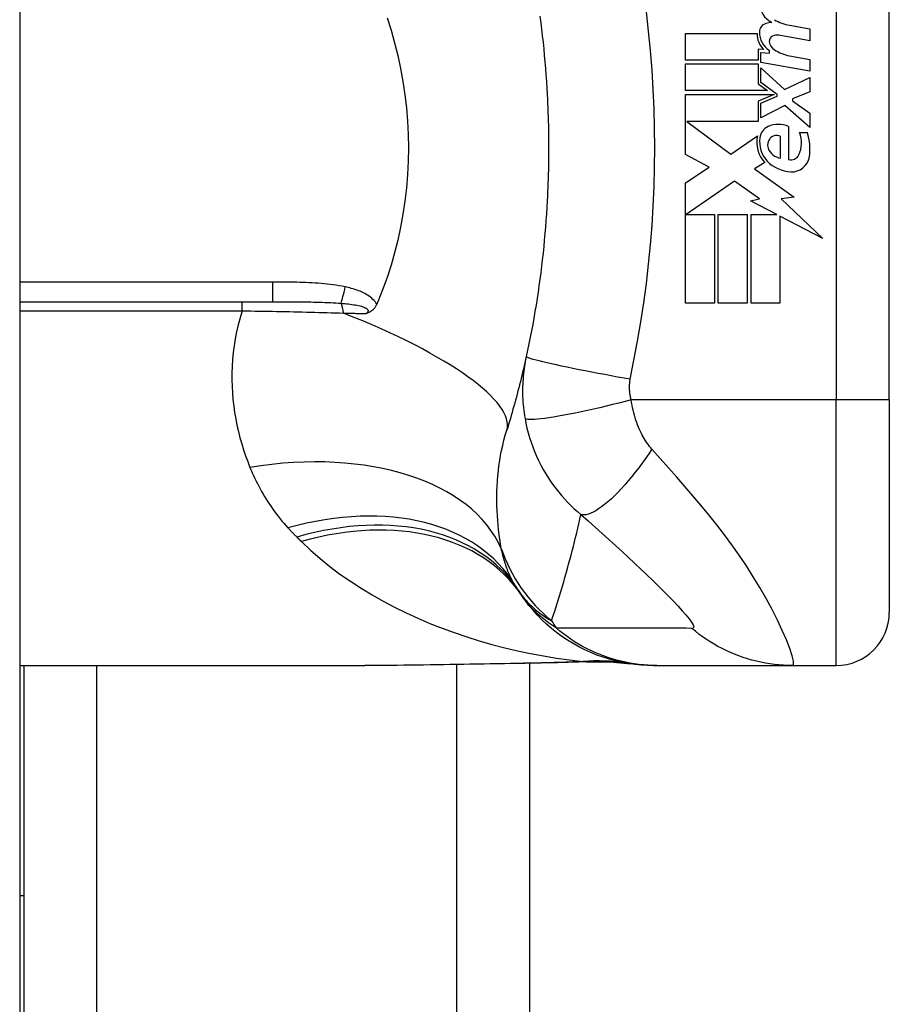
# Model space of a CAD drawing. Header units: inches. Extents: x 3.3 to 95.3, y 5.9 to 50.1.
# Tile 59 of 64: x 58.011 to 58.656, y 27.636 to 28.366. Entities that reach past the tile are written whole.
import ezdxf

# ---------------------------------------------------------------- set-up
doc = ezdxf.new("R2010")
doc.units = ezdxf.units.IN
doc.header["$MEASUREMENT"] = 0
doc.layers.add('Visible Edges(ANSI)', color=7, linetype='Continuous', lineweight=25)
doc.layers.add('Visible Tangent Edges(ANSI)', color=7, linetype='Continuous', lineweight=25)

msp = doc.modelspace()

# ---------------------------------------------------------------- linework, layer by layer
at = {"layer": 'Visible Edges(ANSI)'}
for p, q in [((58.0112, 36.02566), (58.0112, 20.51466)), ((58.65608, 28.08365), (58.65608, 28.45766)), ((58.58218, 28.36143), (58.59718, 28.35878)), ((58.50498, 28.35538), (58.55798, 28.35538)), ((58.50498, 28.33558), (58.50498, 28.35538)), ((58.59718, 28.34998), (58.57418, 28.35404)), ((58.59718, 28.35878), (58.59718, 28.34998)), ((58.55888, 28.34378), (58.55888, 28.33558)), ((58.56298, 28.34342), (58.55888, 28.34378)), ((58.56078, 28.34138), (58.56718, 28.34082)), ((58.56078, 28.3338), (58.56078, 28.34138)), ((58.56718, 28.34082), (58.56718, 28.34275)), ((58.58218, 28.33883), (58.59718, 28.33618)), ((58.55888, 28.33558), (58.50498, 28.33558)), ((58.50498, 28.33278), (58.55888, 28.33278)), ((58.50498, 28.31298), (58.50498, 28.33278)), ((58.55888, 28.33278), (58.55888, 28.31799)), ((58.59718, 28.32738), (58.56078, 28.3338)), ((58.56078, 28.32998), (58.57846, 28.31378)), ((58.56078, 28.31908), (58.56078, 28.32998)), ((58.59718, 28.33618), (58.59718, 28.32738)), ((58.57846, 28.31378), (58.59718, 28.32278)), ((58.59718, 28.32278), (58.59718, 28.31198)), ((58.55888, 28.31799), (58.56578, 28.31298)), ((58.57303, 28.31018), (58.56078, 28.31908)), ((58.56578, 28.31298), (58.50498, 28.31298)), ((58.50498, 28.31018), (58.57066, 28.31018)), ((58.50498, 28.26558), (58.50498, 28.31018)), ((58.57066, 28.31018), (58.55888, 28.30518)), ((58.56078, 28.30358), (58.57303, 28.30878)), ((58.57303, 28.30878), (58.57303, 28.31018)), ((58.59718, 28.31198), (58.58418, 28.30698)), ((58.55888, 28.30518), (58.55888, 28.29018)), ((58.56078, 28.29278), (58.56078, 28.30358)), ((58.57858, 28.30198), (58.56078, 28.29278)), ((58.59718, 28.28558), (58.57858, 28.30198)), ((58.58418, 28.30698), (58.58418, 28.30538)), ((58.58418, 28.30538), (58.59718, 28.29638)), ((58.59718, 28.29638), (58.59718, 28.28558)), ((58.50582, 28.29018), (58.53848, 28.26578)), ((58.55888, 28.29018), (58.50582, 28.29018)), ((58.58138, 28.28638), (58.58138, 28.26198)), ((58.53848, 28.26578), (58.55838, 28.27958)), ((58.57538, 28.26298), (58.57538, 28.27898)), ((58.58938, 28.28198), (58.59538, 28.28198)), ((58.52239, 28.25632), (58.50498, 28.26558)), ((58.56378, 28.25961), (58.55608, 28.25498)), ((58.50498, 28.24458), (58.52239, 28.25632)), ((58.55608, 28.25498), (58.58544, 28.23404)), ((58.50498, 28.15538), (58.50498, 28.24458)), ((58.54118, 28.24578), (58.50539, 28.22118)), ((58.55988, 28.23268), (58.54118, 28.24578)), ((58.55318, 28.23138), (58.55988, 28.23268)), ((58.57277, 28.22118), (58.55318, 28.23138)), ((58.58544, 28.23404), (58.57598, 28.23271)), ((58.57598, 28.23271), (58.60678, 28.20348)), ((58.50539, 28.22118), (58.52638, 28.22118)), ((58.52638, 28.22118), (58.52638, 28.15538)), ((58.52918, 28.22118), (58.55058, 28.22118)), ((58.52918, 28.15538), (58.52918, 28.22118)), ((58.55058, 28.22118), (58.55058, 28.15538)), ((58.55358, 28.22118), (58.57277, 28.22118)), ((58.55358, 28.15538), (58.55358, 28.22118)), ((58.57498, 28.22003), (58.57498, 28.15538)), ((58.60678, 28.20348), (58.57498, 28.22003)), ((58.0112, 28.15648), (58.1986, 28.15648)), ((58.52638, 28.15538), (58.50498, 28.15538)), ((58.55058, 28.15538), (58.52918, 28.15538)), ((58.57498, 28.15538), (58.55358, 28.15538)), ((58.65608, 28.08365), (58.65608, 27.92617)), ((58.0112, 27.8868), (58.26715, 27.8868)), ((58.0142, 27.8868), (58.0142, 27.71614)), ((58.3892, 27.88831), (58.3892, 21.54575)), ((58.48133, 27.8868), (58.48375, 27.8868)), ((58.48375, 27.8868), (58.58418, 27.8868)), ((58.58418, 27.8868), (58.61671, 27.8868)), ((58.0142, 27.71614), (58.0112, 27.71614)), ((58.0142, 27.71614), (58.0142, 27.59114))]:
    msp.add_line(p, q, dxfattribs=at)
at = {"layer": 'Visible Edges(ANSI)', "flags": 128}
for points in [[(58.28359, 28.36691), (58.28657, 28.35773), (58.28924, 28.34841), (58.29161, 28.33897), (58.29368, 28.32941), (58.29544, 28.31973), (58.29689, 28.30997), (58.29801, 28.30016), (58.29881, 28.29032), (58.29929, 28.28044), (58.29945, 28.27055), (58.29928, 28.26064), (58.29879, 28.25073), (58.29798, 28.24086), (58.29685, 28.23106), (58.29541, 28.22136), (58.29366, 28.21174), (58.2916, 28.20223), (58.28923, 28.19283), (58.28656, 28.18355), (58.28359, 28.17439), (58.28032, 28.16537), (58.27675, 28.15648)], [(58.39695, 28.36813), (58.39758, 28.36331), (58.39818, 28.35848), (58.39875, 28.35366), (58.39928, 28.34882), (58.39978, 28.34398), (58.40025, 28.33914), (58.40069, 28.33429), (58.40109, 28.32944), (58.40146, 28.32459), (58.4018, 28.31974), (58.40211, 28.31488), (58.40239, 28.31001)], [(58.40239, 28.31001), (58.40256, 28.30674), (58.40271, 28.30346), (58.40285, 28.30018), (58.40297, 28.2969), (58.40308, 28.29362), (58.40318, 28.29034), (58.40326, 28.28706), (58.40332, 28.28378), (58.40337, 28.2805), (58.40341, 28.27722), (58.40343, 28.27394), (58.40344, 28.27066), (58.40343, 28.26737), (58.40341, 28.26409), (58.40337, 28.26081), (58.40332, 28.25753), (58.40326, 28.25425), (58.40318, 28.25097), (58.40308, 28.24769), (58.40297, 28.24441), (58.40285, 28.24113), (58.40271, 28.23785), (58.40256, 28.23457), (58.40239, 28.2313)], [(58.40239, 28.2313), (58.40211, 28.22644), (58.4018, 28.22158), (58.40146, 28.21672), (58.40109, 28.21187), (58.40069, 28.20702), (58.40025, 28.20217), (58.39978, 28.19733), (58.39928, 28.19249), (58.39875, 28.18766), (58.39818, 28.18283), (58.39758, 28.178), (58.39695, 28.17319), (58.39629, 28.16837), (58.39559, 28.16357), (58.39487, 28.15877), (58.39411, 28.15397), (58.39331, 28.14919), (58.39249, 28.14441), (58.39163, 28.13964), (58.39074, 28.13487), (58.38982, 28.13012), (58.38886, 28.12537), (58.38787, 28.12063), (58.38685, 28.11591)], [(58.27599, 28.15469), (58.27578, 28.15423), (58.27556, 28.15377), (58.27532, 28.15333), (58.27507, 28.1529), (58.2748, 28.15248), (58.27452, 28.15207), (58.27422, 28.15168), (58.2739, 28.1513), (58.27357, 28.15093), (58.27323, 28.15059), (58.27288, 28.15026), (58.27252, 28.14995), (58.27216, 28.14967), (58.27179, 28.14942), (58.27142, 28.14918), (58.27105, 28.14896), (58.27068, 28.14876), (58.27031, 28.14857), (58.26993, 28.1484), (58.26956, 28.14825), (58.26918, 28.1481), (58.2688, 28.14797), (58.26842, 28.14784), (58.26804, 28.14772)], [(58.27675, 28.15648), (58.27672, 28.15641), (58.27669, 28.15633), (58.27666, 28.15626), (58.27663, 28.15618), (58.2766, 28.15611), (58.27656, 28.15603), (58.27653, 28.15596), (58.2765, 28.15588), (58.27647, 28.15581), (58.27644, 28.15574), (58.27641, 28.15566), (58.27637, 28.15559), (58.27634, 28.15551), (58.27631, 28.15544), (58.27628, 28.15536), (58.27625, 28.15529), (58.27622, 28.15521), (58.27618, 28.15514), (58.27615, 28.15506), (58.27612, 28.15499), (58.27609, 28.15492), (58.27606, 28.15484), (58.27602, 28.15477), (58.27599, 28.15469)], [(58.38685, 28.11591), (58.38633, 28.11355), (58.3858, 28.1112), (58.38527, 28.10886), (58.38472, 28.10652), (58.38417, 28.10419), (58.38361, 28.10186), (58.38305, 28.09954), (58.38248, 28.09723), (58.3819, 28.09493), (58.38131, 28.09263), (58.38072, 28.09034), (58.38012, 28.08805), (58.37951, 28.08577), (58.3789, 28.0835), (58.37828, 28.08124), (58.37765, 28.07898), (58.37702, 28.07673), (58.37638, 28.07448), (58.37573, 28.07225), (58.37508, 28.07001), (58.37441, 28.06779), (58.37375, 28.06557), (58.37307, 28.06336), (58.37239, 28.06116)], [(58.48133, 27.8868), (58.47668, 27.88689), (58.472, 27.88717), (58.4673, 27.88763), (58.46258, 27.88829), (58.45787, 27.88915), (58.45316, 27.89021), (58.44848, 27.89146), (58.44383, 27.89291), (58.43923, 27.89455), (58.43469, 27.89639), (58.43023, 27.89842), (58.42584, 27.90064), (58.42156, 27.90304), (58.41738, 27.90561), (58.41332, 27.90834), (58.40938, 27.91124), (58.40558, 27.91428), (58.40193, 27.91747), (58.39843, 27.92078), (58.39508, 27.92422), (58.3919, 27.92776), (58.38888, 27.9314), (58.38604, 27.93513), (58.38337, 27.93893)], [(58.38573, 27.88826), (58.35555, 27.88778), (58.32566, 27.8873), (58.29616, 27.88694), (58.26715, 27.8868)], [(58.43383, 27.8896), (58.41003, 27.88876), (58.38573, 27.88826)], [(58.43383, 27.8896), (58.449, 27.88955), (58.46412, 27.88806)]]:
    msp.add_lwpolyline(points, dxfattribs=at)
at = {"layer": 'Visible Edges(ANSI)'}
for centre, radius, start, end in [((58.57617, 28.37829), 0.01637, 179.6788, 243.95078), ((58.56655, 28.35632), 0.00676, 106.9928, 179.47765), ((58.57019, 28.34442), 0.0192, 93.6169, 106.9928), ((58.58712, 28.39203), 0.031, 238.55841, 260.82565), ((58.57398, 28.35504), 0.016, 178.79525, 226.5849), ((58.5758, 28.35624), 0.016, 179.47765, 237.41137), ((58.57108, 28.34981), 0.004, 113.55712, 186.03001), ((58.57276, 28.34596), 0.0082, 80, 113.55712), ((58.57545, 28.35027), 0.0084, 186.03001, 237.59924), ((58.58756, 28.36936), 0.031, 237.59924, 260), ((58.57028, 28.27711), 0.01013, 113.84447, 175.08017), ((58.57378, 28.26919), 0.0188, 66.15553, 113.84447), ((58.57982, 28.27466), 0.022, 167.07905, 223.17854), ((58.57234, 28.27339), 0.00637, 61.45471, 141.16516), ((58.57049, 28.27413), 0.02046, 334.67838, 22.56091), ((58.55674, 28.26992), 0.04048, 351.56052, 17.33425), ((58.57982, 28.27466), 0.01992, 170.40854, 224.16843), ((58.57307, 28.2728), 0.0073, 141.16516, 199.37968), ((58.57675, 28.2741), 0.0112, 199.37968, 262.99755), ((58.5832, 28.26812), 0.0064, 253.52609, 334.67838), ((58.58377, 28.26591), 0.01315, 266.56465, 351.56052), ((58.58457, 28.27927), 0.02654, 224.16843, 266.56465), ((58.47929, 28.00795), 0.11811, 211.30007, 213.52082), ((58.87588, 28.27066), 0.59381, 213.52082, 213.96213), ((58.61671, 27.92617), 0.03937, 270, 0)]:
    msp.add_arc(centre, radius, start, end, dxfattribs=at)
at = {"layer": 'Visible Tangent Edges(ANSI)'}
for p, q in [((58.61671, 28.45766), (58.61671, 28.08365)), ((58.1986, 28.17106), (58.0112, 28.17106)), ((58.1986, 28.17106), (58.1986, 28.15648)), ((58.17616, 28.14974), (58.17616, 28.15648)), ((58.0112, 28.14974), (58.17616, 28.14974)), ((58.61671, 28.08365), (58.46463, 28.08365)), ((58.65608, 28.08365), (58.61671, 28.08365)), ((58.61671, 27.8868), (58.61671, 28.08365)), ((58.06805, 27.8868), (58.06805, 21.54575)), ((58.33535, 21.54575), (58.33535, 27.88745))]:
    msp.add_line(p, q, dxfattribs=at)
at = {"layer": 'Visible Tangent Edges(ANSI)', "flags": 128}
for points in [[(58.46397, 28.09898), (58.46672, 28.11312), (58.46942, 28.12728), (58.47185, 28.14149), (58.47402, 28.15573), (58.47594, 28.17002), (58.4776, 28.18434), (58.479, 28.19868), (58.48014, 28.21305), (58.48103, 28.22744), (58.48167, 28.24184), (58.48205, 28.25624), (58.48218, 28.27066), (58.48205, 28.28507), (58.48167, 28.29948), (58.48103, 28.31388), (58.48014, 28.32826), (58.479, 28.34263), (58.4776, 28.35697), (58.47594, 28.37129)], [(58.25266, 28.16751), (58.25044, 28.16797), (58.24822, 28.16838), (58.24599, 28.16874), (58.24375, 28.16907), (58.2415, 28.16936), (58.23926, 28.16962), (58.237, 28.16984), (58.23475, 28.17004), (58.23249, 28.17022), (58.23023, 28.17037), (58.22797, 28.1705), (58.22571, 28.17061), (58.22346, 28.17071), (58.2212, 28.17079), (58.21894, 28.17085), (58.21668, 28.17091), (58.21442, 28.17095), (58.21216, 28.17099), (58.2099, 28.17101), (58.20764, 28.17103), (58.20538, 28.17105), (58.20312, 28.17105), (58.20086, 28.17106), (58.1986, 28.17106)], [(58.27599, 28.15469), (58.27539, 28.15566), (58.27472, 28.15657), (58.27398, 28.15744), (58.27319, 28.15826), (58.27234, 28.15904), (58.27146, 28.15976), (58.27055, 28.16044), (58.26961, 28.16108), (58.26865, 28.16168), (58.26767, 28.16224), (58.26667, 28.16278), (58.26565, 28.16328), (58.26462, 28.16375), (58.26357, 28.1642), (58.26251, 28.16462), (58.26144, 28.16502), (58.26036, 28.1654), (58.25927, 28.16575), (58.25818, 28.16609), (58.25708, 28.16641), (58.25597, 28.16671), (58.25487, 28.16699), (58.25376, 28.16726), (58.25266, 28.16751)], [(58.1986, 28.15648), (58.20083, 28.15648), (58.20306, 28.15648), (58.20529, 28.15648), (58.2075, 28.15647), (58.20971, 28.15647), (58.21191, 28.15646), (58.2141, 28.15645), (58.21628, 28.15643), (58.21846, 28.15642), (58.22062, 28.1564), (58.22277, 28.15637), (58.22491, 28.15634), (58.22704, 28.15631), (58.22916, 28.15626), (58.23126, 28.15622), (58.23336, 28.15616), (58.23544, 28.1561), (58.2375, 28.15603), (58.23955, 28.15594), (58.24159, 28.15585), (58.2436, 28.15575), (58.2456, 28.15563), (58.24757, 28.1555), (58.24952, 28.15536)], [(58.24952, 28.15536), (58.2509, 28.15524), (58.25228, 28.15512), (58.25364, 28.15498), (58.25498, 28.15483), (58.2563, 28.15467), (58.2576, 28.1545), (58.25888, 28.15431), (58.26012, 28.1541), (58.26132, 28.15388), (58.26249, 28.15364), (58.26361, 28.15337), (58.26468, 28.15308), (58.26569, 28.15277), (58.26663, 28.15242), (58.26748, 28.15204), (58.26821, 28.15163), (58.2688, 28.15119), (58.26924, 28.15071), (58.2695, 28.15022), (58.26957, 28.14971), (58.26944, 28.1492), (58.26913, 28.14869), (58.26865, 28.1482), (58.26804, 28.14772)], [(58.17616, 28.14974), (58.17461, 28.14456), (58.17324, 28.13937), (58.17205, 28.13419), (58.17104, 28.12903), (58.17021, 28.12388), (58.16954, 28.11876), (58.16905, 28.11367), (58.16871, 28.10862), (58.16854, 28.10361), (58.16852, 28.09863), (58.16865, 28.09369), (58.16892, 28.08879), (58.16934, 28.08393), (58.16989, 28.07911), (58.17057, 28.07433), (58.17138, 28.0696), (58.17232, 28.06492), (58.17337, 28.06029), (58.17454, 28.0557), (58.17583, 28.05117), (58.17721, 28.0467), (58.1787, 28.04229), (58.18029, 28.03793), (58.18196, 28.03364)], [(58.17616, 28.14974), (58.17936, 28.1497), (58.18257, 28.14965), (58.18578, 28.1496), (58.18898, 28.14955), (58.19218, 28.1495), (58.19538, 28.14945), (58.19857, 28.14939), (58.20176, 28.14933), (58.20493, 28.14927), (58.2081, 28.14921), (58.21126, 28.14914), (58.21441, 28.14908), (58.21755, 28.149), (58.22068, 28.14893), (58.22379, 28.14886), (58.2269, 28.14878), (58.23, 28.1487), (58.23308, 28.14862), (58.23616, 28.14853), (58.23921, 28.14844), (58.24226, 28.14835), (58.24529, 28.14826), (58.2483, 28.14816), (58.2513, 28.14807)], [(58.2513, 28.14807), (58.252, 28.14805), (58.25271, 28.14804), (58.25341, 28.14802), (58.25412, 28.14801), (58.25482, 28.14799), (58.25552, 28.14798), (58.25622, 28.14797), (58.25693, 28.14795), (58.25763, 28.14794), (58.25833, 28.14792), (58.25903, 28.14791), (58.25972, 28.14789), (58.26042, 28.14788), (58.26112, 28.14787), (58.26181, 28.14785), (58.26251, 28.14784), (58.2632, 28.14782), (58.2639, 28.14781), (58.26459, 28.14779), (58.26528, 28.14778), (58.26597, 28.14777), (58.26666, 28.14775), (58.26735, 28.14774), (58.26804, 28.14772)], [(58.38685, 28.11591), (58.38647, 28.11411), (58.38612, 28.1123), (58.3858, 28.11048), (58.3855, 28.10866), (58.38523, 28.10683), (58.38499, 28.10499), (58.38478, 28.10315), (58.38459, 28.1013), (58.38444, 28.09944), (58.38431, 28.09758), (58.38422, 28.09572), (58.38415, 28.09385), (58.38412, 28.09196), (58.38411, 28.09006), (58.38413, 28.08814), (58.38419, 28.08619), (58.38428, 28.0842), (58.38441, 28.08215), (58.38457, 28.0801), (58.38477, 28.07809), (58.385, 28.07608), (58.38527, 28.07404), (58.38558, 28.07198), (58.38593, 28.06991)], [(58.46397, 28.09898), (58.45934, 28.0998), (58.45462, 28.10065), (58.44983, 28.10153), (58.44501, 28.10242), (58.44018, 28.10333), (58.43539, 28.10425), (58.43065, 28.10517), (58.42601, 28.10609), (58.42151, 28.107), (58.41718, 28.1079), (58.41305, 28.10877), (58.40916, 28.10962), (58.40553, 28.11042), (58.40219, 28.11119), (58.39916, 28.11191), (58.39645, 28.11258), (58.39408, 28.1132), (58.39206, 28.11376), (58.39038, 28.11427), (58.38904, 28.11471), (58.38803, 28.1151), (58.38734, 28.11543), (58.38695, 28.1157), (58.38685, 28.11591)], [(58.46463, 28.08365), (58.46446, 28.08432), (58.46431, 28.08499), (58.46417, 28.08566), (58.46404, 28.08631), (58.46393, 28.08697), (58.46382, 28.08765), (58.46373, 28.08832), (58.46366, 28.08898), (58.46359, 28.08963), (58.46354, 28.09027), (58.4635, 28.0909), (58.46347, 28.09153), (58.46345, 28.09216), (58.46344, 28.09278), (58.46344, 28.09341), (58.46346, 28.09403), (58.46348, 28.09466), (58.46352, 28.09528), (58.46357, 28.0959), (58.46363, 28.09652), (58.4637, 28.09714), (58.46378, 28.09775), (58.46387, 28.09837), (58.46397, 28.09898)], [(58.46463, 28.08365), (58.46014, 28.08249), (58.45555, 28.08133), (58.4509, 28.08018), (58.44621, 28.07905), (58.44151, 28.07794), (58.43682, 28.07686), (58.43218, 28.07583), (58.42762, 28.07485), (58.42317, 28.07393), (58.41887, 28.07307), (58.41474, 28.07228), (58.41082, 28.07158), (58.40713, 28.07096), (58.4037, 28.07042), (58.40055, 28.06998), (58.39769, 28.06963), (58.39513, 28.06937), (58.39289, 28.0692), (58.39097, 28.06912), (58.38936, 28.06912), (58.38806, 28.06921), (58.38706, 28.06937), (58.38636, 28.06961), (58.38593, 28.06991)], [(58.48004, 28.04718), (58.47917, 28.04819), (58.47831, 28.04924), (58.47748, 28.05031), (58.47667, 28.05143), (58.47588, 28.05258), (58.47511, 28.05376), (58.47436, 28.05498), (58.47363, 28.05623), (58.47291, 28.05751), (58.47222, 28.05884), (58.47154, 28.06023), (58.47083, 28.06179), (58.47012, 28.06349), (58.46944, 28.06521), (58.46881, 28.06693), (58.46821, 28.06868), (58.46763, 28.07048), (58.4671, 28.0723), (58.4666, 28.07414), (58.46613, 28.07602), (58.4657, 28.07791), (58.46531, 28.07981), (58.46495, 28.08173), (58.46463, 28.08365)], [(58.38593, 28.06991), (58.38661, 28.06638), (58.3874, 28.06285), (58.38831, 28.05932), (58.38933, 28.05581), (58.39045, 28.05233), (58.39169, 28.04887), (58.39303, 28.04544), (58.39449, 28.04205), (58.39604, 28.0387), (58.3977, 28.03541), (58.39949, 28.03211), (58.40141, 28.02882), (58.40332, 28.02577), (58.40515, 28.02301), (58.40702, 28.02036), (58.40897, 28.01777), (58.41098, 28.01522), (58.41307, 28.01272), (58.41524, 28.01026), (58.41749, 28.00785), (58.41983, 28.00548), (58.42225, 28.00316), (58.42476, 28.00089), (58.42736, 27.99866)], [(58.36835, 27.97365), (58.36778, 27.977), (58.36726, 27.98039), (58.36679, 27.98383), (58.36637, 27.9873), (58.366, 27.99081), (58.36568, 27.99435), (58.36543, 27.99792), (58.36523, 28.00152), (58.3651, 28.00514), (58.36504, 28.00879), (58.36504, 28.01246), (58.36512, 28.01615), (58.36526, 28.01987), (58.36549, 28.0236), (58.36579, 28.02735), (58.36617, 28.03112), (58.36664, 28.0349), (58.36719, 28.03869), (58.36783, 28.04247), (58.36856, 28.04624), (58.36938, 28.05), (58.3703, 28.05375), (58.3713, 28.05747), (58.37239, 28.06116)], [(58.48004, 28.04718), (58.47769, 28.0437), (58.47527, 28.04023), (58.47279, 28.0368), (58.47026, 28.03341), (58.4677, 28.03008), (58.46511, 28.02685), (58.46251, 28.02371), (58.4599, 28.0207), (58.4573, 28.01782), (58.45473, 28.01511), (58.45219, 28.01256), (58.44971, 28.0102), (58.44728, 28.00804), (58.44493, 28.00608), (58.44266, 28.00434), (58.44049, 28.00283), (58.43843, 28.00153), (58.43647, 28.00047), (58.43464, 27.99963), (58.43292, 27.99902), (58.43134, 27.99862), (58.42988, 27.99844), (58.42856, 27.99845), (58.42736, 27.99866)], [(58.58418, 27.8868), (58.585, 27.88762), (58.58493, 27.8901), (58.584, 27.89409), (58.58226, 27.89939), (58.5798, 27.90574), (58.57672, 27.91284), (58.57313, 27.92046), (58.56911, 27.92839), (58.56474, 27.93646), (58.56008, 27.94459), (58.55518, 27.95266), (58.55007, 27.96065), (58.54478, 27.96851), (58.53934, 27.97622), (58.53377, 27.98378), (58.52809, 27.99119), (58.5223, 27.99847), (58.51643, 28.00563), (58.51049, 28.01268), (58.5045, 28.01962), (58.49846, 28.0265), (58.49236, 28.03339), (58.48618, 28.04031), (58.48004, 28.04718)], [(58.18196, 28.03364), (58.18281, 28.0316), (58.18368, 28.02957), (58.18457, 28.02756), (58.1855, 28.02556), (58.18646, 28.02358), (58.18744, 28.02161), (58.18845, 28.01965), (58.18949, 28.01772), (58.19056, 28.01579), (58.19166, 28.01388), (58.19279, 28.01199), (58.19395, 28.01011), (58.19513, 28.00825), (58.19635, 28.0064), (58.19759, 28.00457), (58.19887, 28.00276), (58.20018, 28.00096), (58.20151, 27.99918), (58.20288, 27.99741), (58.20428, 27.99566), (58.2057, 27.99393), (58.20716, 27.99222), (58.20865, 27.99052), (58.21017, 27.98884)], [(58.40562, 27.92004), (58.40667, 27.92319), (58.40771, 27.92636), (58.40873, 27.92954), (58.40974, 27.93273), (58.41074, 27.93593), (58.41173, 27.93914), (58.41271, 27.94236), (58.41367, 27.94559), (58.41462, 27.94883), (58.41556, 27.95208), (58.41648, 27.95534), (58.4174, 27.95861), (58.4183, 27.96189), (58.41918, 27.96519), (58.42006, 27.96849), (58.42092, 27.9718), (58.42177, 27.97512), (58.42261, 27.97845), (58.42343, 27.98179), (58.42424, 27.98515), (58.42504, 27.98851), (58.42583, 27.99189), (58.4266, 27.99527), (58.42736, 27.99866)], [(58.42736, 27.99866), (58.43267, 27.99399), (58.43794, 27.98931), (58.44308, 27.98472), (58.4481, 27.98019), (58.45303, 27.97571), (58.45786, 27.97127), (58.4626, 27.96689), (58.46723, 27.96257), (58.47175, 27.95831), (58.47616, 27.95411), (58.48044, 27.94999), (58.48459, 27.94595), (58.4886, 27.94199), (58.49242, 27.93814), (58.49605, 27.93441), (58.49945, 27.93083), (58.50255, 27.92744), (58.5053, 27.92428), (58.50761, 27.92143), (58.50941, 27.91895), (58.51057, 27.91694), (58.51104, 27.91546), (58.51075, 27.91458), (58.50971, 27.91433)], [(58.21017, 27.98884), (58.21044, 27.98856), (58.21071, 27.98827), (58.21097, 27.98798), (58.21124, 27.98769), (58.21151, 27.9874), (58.21178, 27.98712), (58.21205, 27.98683), (58.21232, 27.98655), (58.21259, 27.98626), (58.21286, 27.98597), (58.21313, 27.98569), (58.2134, 27.98541), (58.21368, 27.98512), (58.21395, 27.98484), (58.21423, 27.98456), (58.2145, 27.98427), (58.21477, 27.98399), (58.21505, 27.98371), (58.21533, 27.98343), (58.2156, 27.98315), (58.21588, 27.98287), (58.21616, 27.98259), (58.21644, 27.98231), (58.21672, 27.98203)], [(58.21672, 27.98203), (58.21686, 27.98189), (58.217, 27.98175), (58.21714, 27.98161), (58.21728, 27.98147), (58.21742, 27.98133), (58.21756, 27.98119), (58.2177, 27.98105), (58.21784, 27.98091), (58.21798, 27.98077), (58.21812, 27.98063), (58.21827, 27.98049), (58.21841, 27.98035), (58.21855, 27.98021), (58.21869, 27.98007), (58.21883, 27.97993), (58.21897, 27.9798), (58.21911, 27.97966), (58.21925, 27.97952), (58.21939, 27.97938), (58.21953, 27.97924), (58.21967, 27.9791), (58.21982, 27.97896), (58.21996, 27.97882), (58.2201, 27.97869)], [(58.2201, 27.97869), (58.22687, 27.9723), (58.23391, 27.96617), (58.2412, 27.96027), (58.24872, 27.95462), (58.25646, 27.94922), (58.26439, 27.94406), (58.2725, 27.93914), (58.28077, 27.93446), (58.2892, 27.93002), (58.29779, 27.9258), (58.30653, 27.9218), (58.31539, 27.91803), (58.32439, 27.91448), (58.3335, 27.91115), (58.34271, 27.90805), (58.35202, 27.90515), (58.36142, 27.90248), (58.37089, 27.90002), (58.38042, 27.89777), (58.39002, 27.89574), (58.39966, 27.89392), (58.40933, 27.89231), (58.41904, 27.89091), (58.42876, 27.88972)], [(58.37837, 27.94659), (58.3778, 27.94755), (58.37725, 27.94852), (58.3767, 27.9495), (58.37618, 27.9505), (58.37566, 27.95152), (58.37516, 27.95254), (58.37467, 27.95359), (58.37419, 27.95465), (58.37373, 27.95572), (58.37328, 27.95681), (58.37284, 27.95792), (58.37241, 27.95903), (58.372, 27.96017), (58.37161, 27.96132), (58.37122, 27.96248), (58.37085, 27.96366), (58.37049, 27.96486), (58.37015, 27.96607), (58.36982, 27.96729), (58.3695, 27.96854), (58.36919, 27.96979), (58.3689, 27.97106), (58.36861, 27.97235), (58.36835, 27.97365)], [(58.38083, 27.94273), (58.38175, 27.94136), (58.38269, 27.94004), (58.38365, 27.93877), (58.38461, 27.93753), (58.38559, 27.93634), (58.38657, 27.93519), (58.38757, 27.93408), (58.38858, 27.933), (58.38959, 27.93196), (58.39062, 27.93096), (58.39165, 27.92998), (58.39269, 27.92904), (58.39373, 27.92814), (58.39479, 27.92726), (58.39585, 27.92641), (58.39691, 27.9256), (58.39798, 27.92481), (58.39906, 27.92405), (58.40014, 27.92331), (58.40123, 27.92261), (58.40232, 27.92193), (58.40342, 27.92127), (58.40452, 27.92064), (58.40562, 27.92004)], [(58.4092, 27.91437), (58.40769, 27.91536), (58.40622, 27.91635), (58.4048, 27.91734), (58.40343, 27.91834), (58.4021, 27.91935), (58.40081, 27.92035), (58.39956, 27.92136), (58.39835, 27.92238), (58.39717, 27.92339), (58.39603, 27.92441), (58.39493, 27.92543), (58.39386, 27.92645), (58.39282, 27.92748), (58.39182, 27.9285), (58.39085, 27.92953), (58.38991, 27.93056), (58.38899, 27.9316), (58.38811, 27.93263), (58.38725, 27.93367), (58.38642, 27.93472), (58.38562, 27.93576), (58.38484, 27.93681), (58.38409, 27.93787), (58.38337, 27.93893)], [(58.48375, 27.8868), (58.48044, 27.88685), (58.47711, 27.88699), (58.47378, 27.88723), (58.47044, 27.88758), (58.4671, 27.88802), (58.46377, 27.88856), (58.46044, 27.8892), (58.45713, 27.88995), (58.45383, 27.89079), (58.45056, 27.89173), (58.44731, 27.89277), (58.44409, 27.8939), (58.4409, 27.89514), (58.43776, 27.89646), (58.43465, 27.89788), (58.43159, 27.89939), (58.42858, 27.90098), (58.42563, 27.90266), (58.42273, 27.90443), (58.41989, 27.90627), (58.41712, 27.90819), (58.41441, 27.91018), (58.41177, 27.91224), (58.4092, 27.91437)], [(58.50971, 27.91433), (58.5055, 27.91437), (58.50131, 27.91437), (58.49711, 27.91437), (58.49293, 27.91437), (58.48874, 27.91437), (58.48456, 27.91437), (58.48037, 27.91437), (58.47619, 27.91437), (58.472, 27.91437), (58.46782, 27.91437), (58.46363, 27.91437), (58.45944, 27.91437), (58.45526, 27.91437), (58.45107, 27.91437), (58.44689, 27.91437), (58.4427, 27.91437), (58.43852, 27.91437), (58.43433, 27.91437), (58.43014, 27.91437), (58.42596, 27.91437), (58.42178, 27.91437), (58.41759, 27.91437), (58.4134, 27.91437), (58.4092, 27.91437)], [(58.58418, 27.8868), (58.58086, 27.88685), (58.57753, 27.88699), (58.5742, 27.88723), (58.57086, 27.88758), (58.56752, 27.88802), (58.56418, 27.88856), (58.56085, 27.8892), (58.55754, 27.88994), (58.55425, 27.89078), (58.55097, 27.89172), (58.54773, 27.89276), (58.54451, 27.8939), (58.54133, 27.89513), (58.53819, 27.89645), (58.53509, 27.89787), (58.53204, 27.89937), (58.52904, 27.90097), (58.52609, 27.90265), (58.5232, 27.90441), (58.52037, 27.90625), (58.5176, 27.90816), (58.5149, 27.91015), (58.51227, 27.91221), (58.50971, 27.91433)], [(58.38514, 27.88842), (58.38011, 27.88834), (58.37509, 27.88825), (58.37007, 27.88816), (58.36506, 27.88807), (58.36006, 27.88798), (58.35507, 27.88789), (58.35009, 27.8878), (58.34512, 27.88771), (58.34016, 27.88762), (58.33521, 27.88754), (58.33027, 27.88745), (58.32534, 27.88737), (58.32042, 27.88729), (58.31552, 27.88722), (58.31062, 27.88715), (58.30573, 27.88708), (58.30086, 27.88702), (58.29601, 27.88696), (58.29116, 27.88692), (58.28633, 27.88688), (58.28151, 27.88684), (58.27671, 27.88682), (58.27192, 27.8868), (58.26715, 27.8868)], [(58.42876, 27.88972), (58.42699, 27.88964), (58.4252, 27.88956), (58.42342, 27.88948), (58.42163, 27.88941), (58.41983, 27.88934), (58.41804, 27.88927), (58.41623, 27.88921), (58.41443, 27.88914), (58.41262, 27.88908), (58.41081, 27.88903), (58.40899, 27.88897), (58.40718, 27.88892), (58.40535, 27.88886), (58.40353, 27.88881), (58.4017, 27.88877), (58.39987, 27.88872), (58.39804, 27.88868), (58.3962, 27.88863), (58.39437, 27.88859), (58.39252, 27.88856), (58.39068, 27.88852), (58.38884, 27.88848), (58.38699, 27.88845), (58.38514, 27.88842)], [(58.38573, 27.88826), (58.3857, 27.88826), (58.38568, 27.88826), (58.38565, 27.88826), (58.38563, 27.88826), (58.3856, 27.88826), (58.38558, 27.88827), (58.38555, 27.88827), (58.38553, 27.88827), (58.3855, 27.88828), (58.38548, 27.88828), (58.38545, 27.88829), (58.38543, 27.8883), (58.3854, 27.8883), (58.38538, 27.88831), (58.38536, 27.88832), (58.38533, 27.88833), (58.38531, 27.88834), (58.38528, 27.88835), (58.38526, 27.88836), (58.38523, 27.88837), (58.38521, 27.88838), (58.38519, 27.88839), (58.38516, 27.88841), (58.38514, 27.88842)], [(58.42876, 27.88972), (58.42894, 27.88971), (58.42911, 27.88971), (58.42928, 27.88971), (58.42944, 27.8897), (58.4296, 27.8897), (58.42975, 27.88969), (58.4299, 27.88969), (58.43005, 27.88968), (58.43019, 27.88968), (58.43033, 27.88968), (58.43046, 27.88967), (58.43059, 27.88967), (58.43071, 27.88967), (58.43083, 27.88966), (58.43095, 27.88966), (58.43105, 27.88965), (58.43116, 27.88965), (58.43126, 27.88965), (58.43135, 27.88964), (58.43144, 27.88964), (58.43152, 27.88963), (58.4316, 27.88963), (58.43167, 27.88962), (58.43174, 27.88962)], [(58.43174, 27.88962), (58.43183, 27.88961), (58.43191, 27.88961), (58.432, 27.88961), (58.43209, 27.8896), (58.43217, 27.8896), (58.43226, 27.88959), (58.43235, 27.88959), (58.43243, 27.88959), (58.43252, 27.88959), (58.43261, 27.88958), (58.4327, 27.88958), (58.43278, 27.88958), (58.43287, 27.88958), (58.43296, 27.88958), (58.43304, 27.88958), (58.43313, 27.88958), (58.43322, 27.88958), (58.4333, 27.88958), (58.43339, 27.88959), (58.43348, 27.88959), (58.43357, 27.88959), (58.43365, 27.88959), (58.43374, 27.8896), (58.43383, 27.8896)]]:
    msp.add_lwpolyline(points, dxfattribs=at)
at = {"layer": 'Visible Tangent Edges(ANSI)'}
msp.add_arc((58.77647, 28.14993), 0.43633, 211.79568, 212.67565, dxfattribs=at)
for centre, major_axis, ratio, start_param, end_param in [((58.25266, 28.1728), (-0.00402, -0.01927), 0.056853, 0.451678, 1.304606), ((58.24795, 28.14664), (0, 0.00984), 0.343453, 4.857789, 5.800686), ((58.1844, 28.11954), (0.18799, -0.05839), 0.249251, 0, 1.285379), ((58.18196, 27.9121), (0.19017, 0.05083), 0.604241, 0.09545, 1.410679), ((58.21017, 27.84433), (0.1682, 0.10227), 0.678602, 0, 1.179478), ((58.21672, 27.83402), (0.16411, 0.10871), 0.689059, 0, 1.142601), ((58.2201, 27.82896), (0.16327, 0.10997), 0.696909, 0, 1.131926), ((58.48018, 28.01058), (0.11201, -0.03746), 0.992002, 3.787137, 4.348938), ((58.42876, 27.69436), (0.03285, 0.19409), 0.802573, 0, 0.207855), ((58.43545, 27.69331), (0.02867, 0.19475), 0.91694, 0, 0.179726)]:
    msp.add_ellipse(centre, major_axis=major_axis, ratio=ratio, start_param=start_param, end_param=end_param, dxfattribs=at)

doc.saveas('drawing.dxf')
